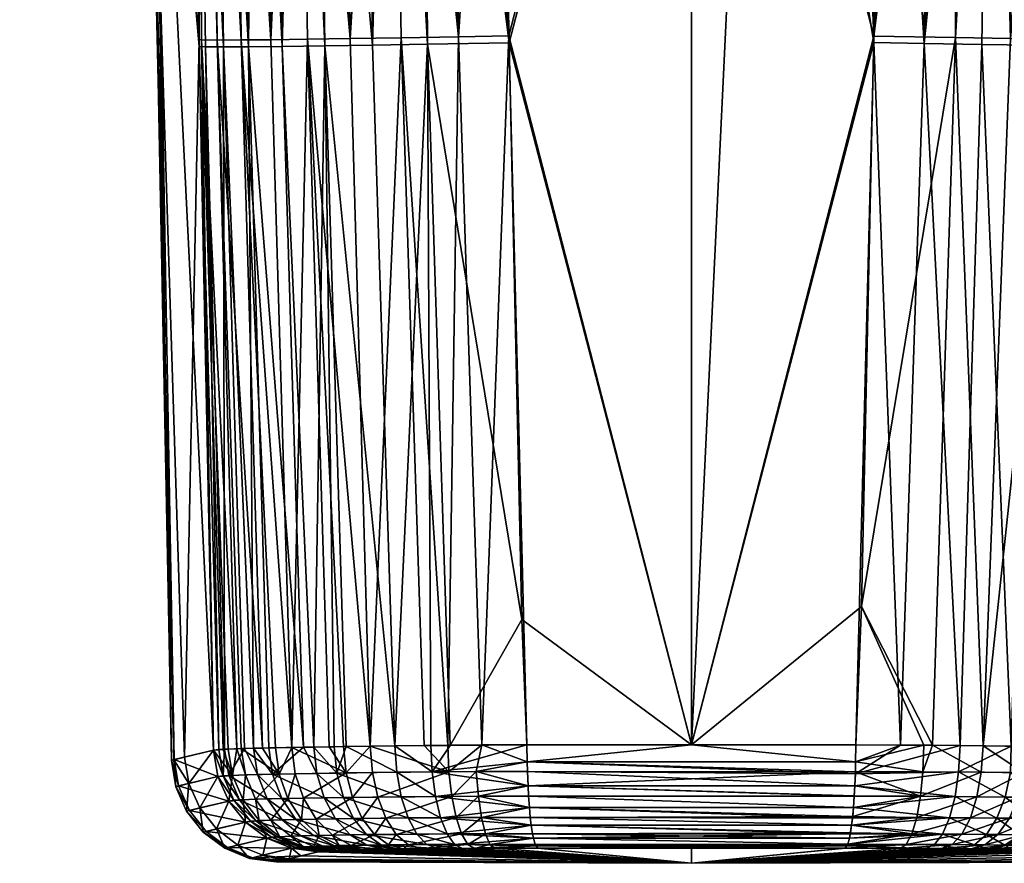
# Model space of a CAD drawing. Extents: x -0.185 to 0.185, y -0.147 to 0.03.
# Tile 217 of 256: x 0.033 to 0.047, y -0.147 to -0.135. Entities that reach past the tile are written whole.
import ezdxf

# ---------------------------------------------------------------- set-up
doc = ezdxf.new("R2010")
doc.units = 0
doc.layers.add('mesh', color=7, linetype='CONTINUOUS')

msp = doc.modelspace()

# ---------------------------------------------------------------- meshes
at = {"layer": 'mesh'}
mesh = msp.add_polyface(dxfattribs=at)
corners = [(0.036113, -0.127658, 0.020586), (0.036272, -0.127568, 0.020815), (0.036195, -0.135713, 0.020536), (0.03796, -0.135691, 0.022063), (0.037168, -0.126944, 0.021688), (0.037856, -0.126462, 0.022052), (0.03728, -0.135701, 0.021669), (0.036897, -0.127138, 0.021478), (0.036673, -0.135708, 0.021147), (0.036585, -0.127352, 0.021148), (0.039904, -0.135657, 0.022518), (0.039113, -0.125672, 0.022487), (0.039687, -0.125673, 0.022574), (0.036812, -0.126893, 0.021433), (0.037089, -0.126735, 0.021651), (0.036995, -0.126529, 0.021636), (0.036704, -0.126654, 0.021418), (0.036048, -0.126883, 0.020763), (0.036576, -0.126424, 0.021434), (0.036187, -0.127218, 0.020766), (0.037644, -0.135597, -0.021402), (0.037168, -0.126944, -0.021189), (0.036897, -0.127138, -0.020978), (0.036512, -0.135612, -0.02047), (0.036113, -0.127658, -0.020086), (0.036004, -0.127694, -0.019883), (0.036272, -0.127568, -0.020315), (0.036423, -0.127464, -0.020475), (0.037547, -0.126679, -0.021389), (0.039697, -0.127579, -0.022074), (0.039059, -0.125714, -0.02197), (0.039185, -0.135573, -0.021953), (0.03586, -0.126577, -0.020306), (0.036048, -0.126883, -0.020263), (0.036704, -0.126654, -0.020918), (0.036812, -0.126893, -0.020933), (0.036187, -0.127218, -0.020266), (0.037089, -0.126735, -0.021151), (0.036995, -0.126529, -0.021136), (0.036576, -0.126424, -0.020934), (0.038218, -0.126209, 0.022243), (0.038678, -0.125913, 0.02239), (0.038743, -0.135678, 0.02235), (0.038678, -0.125913, -0.02189), (0.038218, -0.126209, -0.021743), (0.038366, -0.135586, -0.021733), (0.039261, -0.12551, -0.022015)]
mesh.append_faces([[corners[k] for k in face] for face in [(0, 1, 2, 2), (3, 4, 5, 5), (6, 7, 4, 4), (8, 9, 7, 7), (1, 9, 8, 8), (10, 11, 12, 12), (4, 7, 13, 13), (5, 4, 14, 14), (13, 14, 4, 4), (13, 15, 14, 14), (16, 15, 13, 13), (16, 17, 18, 18), (16, 19, 17, 17), (13, 19, 16, 16), (13, 9, 19, 19), (7, 9, 13, 13), (9, 1, 19, 19), (20, 21, 22, 22), (23, 24, 25, 25), (23, 26, 24, 24), (27, 23, 22, 22), (27, 26, 23, 23), (28, 21, 20, 20), (29, 30, 31, 31), (32, 33, 34, 34), (35, 33, 36, 36), (35, 34, 33, 33), (37, 34, 35, 35), (38, 34, 37, 37), (39, 34, 38, 38), (39, 32, 34, 34), (37, 21, 28, 28), (37, 22, 21, 21), (35, 22, 37, 37), (35, 27, 22, 22), (36, 27, 35, 35), (36, 26, 27, 27), (24, 26, 36, 36), (3, 5, 40, 40), (10, 41, 11, 11), (42, 41, 10, 10), (40, 41, 42, 42), (40, 5, 14, 14), (31, 30, 43, 43), (44, 31, 43, 43), (44, 45, 31, 31), (44, 20, 45, 45), (28, 20, 44, 44), (46, 30, 29, 29)]])
mesh = msp.add_polyface(dxfattribs=at)
corners = [(0.048184, -0.126893, 0.021433), (0.048573, -0.127464, 0.020975), (0.048099, -0.127138, 0.021478), (0.04735, -0.135691, 0.021901), (0.046628, -0.13568, 0.022232), (0.046778, -0.126209, 0.022243), (0.045298, -0.127579, 0.022574), (0.045809, -0.135666, 0.022452), (0.045092, -0.135653, 0.022518), (0.047828, -0.126944, 0.021688), (0.047449, -0.126679, 0.021888), (0.048482, -0.135706, 0.020969), (0.047653, -0.145672, 0.021423), (0.04796, -0.1357, 0.021484), (0.04632, -0.145654, 0.022149), (0.045473, -0.145648, 0.022321), (0.039904, -0.135657, 0.022518), (0.042498, -0.145643, 0.022449), (0.040083, -0.143863, 0.022472), (0.0425, -0.12567, 0.02269), (0.039687, -0.125673, 0.022574), (0.04345, -0.12567, 0.02273), (0.046255, -0.13558, -0.021851), (0.045095, -0.13556, -0.022018), (0.04492, -0.143677, -0.021974), (0.047718, -0.135603, -0.02117), (0.047828, -0.126944, -0.021189), (0.047038, -0.135593, -0.021564), (0.048099, -0.127138, -0.020978), (0.048324, -0.13561, -0.020648), (0.04841, -0.127352, -0.020648), (0.04714, -0.126462, -0.021552), (0.04593, -0.14565, -0.021757), (0.048021, -0.145678, -0.020558), (0.048184, -0.126893, -0.020933), (0.039697, -0.127579, -0.022074), (0.039901, -0.135559, -0.022019), (0.042498, -0.125487, -0.02225), (0.042498, -0.145643, -0.021949), (0.044663, -0.125487, -0.022114), (0.045313, -0.125487, -0.022073), (0.045865, -0.125664, 0.02249), (0.046317, -0.125913, 0.02239), (0.047048, -0.145663, 0.021824), (0.046778, -0.126209, -0.021743), (0.045436, -0.125491, -0.022057), (0.045556, -0.125498, -0.022041), (0.045735, -0.12551, -0.022015), (0.046317, -0.125913, -0.02189), (0.046647, -0.145658, -0.021522)]
mesh.append_faces([[corners[k] for k in face] for face in [(0, 1, 2, 2), (3, 4, 5, 5), (6, 7, 8, 8), (7, 5, 4, 4), (3, 9, 2, 2), (3, 10, 9, 9), (5, 10, 3, 3), (11, 12, 13, 13), (13, 2, 11, 11), (13, 3, 2, 2), (14, 7, 4, 4), (15, 8, 7, 7), (16, 17, 18, 18), (19, 16, 20, 20), (19, 17, 16, 16), (21, 17, 19, 19), (21, 8, 17, 17), (6, 8, 21, 21), (22, 23, 24, 24), (25, 26, 27, 27), (25, 28, 26, 26), (29, 28, 25, 25), (29, 30, 28, 28), (26, 31, 27, 27), (24, 32, 22, 22), (33, 29, 25, 25), (34, 28, 30, 30), (34, 26, 28, 28), (35, 36, 37, 37), (23, 38, 24, 24), (38, 37, 36, 36), (23, 37, 38, 38), (23, 39, 37, 37), (40, 39, 23, 23), (6, 41, 7, 7), (7, 42, 5, 5), (41, 42, 7, 7), (43, 3, 13, 13), (43, 4, 3, 3), (27, 44, 22, 22), (27, 31, 44, 44), (45, 23, 46, 46), (45, 40, 23, 23), (23, 47, 46, 46), (23, 48, 47, 47), (22, 48, 23, 23), (44, 48, 22, 22), (27, 49, 25, 25), (22, 49, 27, 27)]])
mesh = msp.add_polyface(dxfattribs=at)
corners = [(0.035132, -0.145855, 0.000251), (0.034722, -0.127968, -0.002426), (0.034747, -0.127962, 0.00025), (0.03459, -0.126255, 0.019175), (0.034441, -0.126276, 0.018002), (0.034013, -0.126095, 0.018029), (0.03495, -0.126539, 0.019102), (0.034808, -0.12656, 0.017981), (0.034936, -0.126236, 0.020256), (0.034171, -0.126074, 0.019263), (0.033498, -0.12622, 0.007804), (0.033082, -0.126145, 0.008696), (0.033363, -0.126077, 0.014269), (0.034578, -0.127054, 0.007777), (0.03527, -0.127359, 0.017962), (0.034757, -0.127484, 0.007775), (0.034295, -0.126685, 0.007783), (0.035091, -0.126929, 0.017967), (0.033927, -0.126401, 0.007792), (0.033038, -0.126156, 0.007817), (0.033017, -0.126161, 0.005604), (0.03299, -0.126167, 0.002867), (0.0334, -0.126244, -0.002435), (0.032965, -0.126174, 0.00024), (0.034659, -0.127508, -0.002425), (0.033828, -0.126425, -0.002431), (0.034197, -0.126709, -0.002428), (0.03448, -0.127078, -0.002426), (0.03482, -0.127944, 0.007777), (0.032942, -0.126179, -0.002121), (0.032939, -0.12618, -0.00244), (0.033058, -0.126151, -0.00538), (0.033233, -0.126108, -0.009681), (0.034013, -0.126095, -0.01753), (0.034441, -0.126276, -0.017502), (0.034808, -0.12656, -0.017481), (0.035091, -0.126929, -0.017468), (0.034702, -0.126247, -0.019113), (0.034936, -0.126236, -0.019756), (0.034544, -0.126054, -0.019924), (0.035054, -0.126531, -0.019012), (0.034292, -0.126066, -0.019232)]
mesh.append_faces([[corners[k] for k in face] for face in [(0, 1, 2, 2), (3, 4, 5, 5), (6, 4, 3, 3), (6, 7, 4, 4), (8, 3, 9, 9), (10, 11, 12, 12), (13, 14, 15, 15), (16, 17, 13, 13), (16, 7, 17, 17), (18, 7, 16, 16), (18, 4, 7, 7), (10, 4, 18, 18), (10, 5, 4, 4), (12, 5, 10, 10), (10, 19, 11, 11), (10, 20, 19, 19), (21, 20, 10, 10), (22, 23, 21, 21), (24, 2, 1, 1), (10, 22, 21, 21), (10, 25, 22, 22), (18, 25, 10, 10), (18, 26, 25, 25), (16, 26, 18, 18), (16, 27, 26, 26), (13, 27, 16, 16), (13, 24, 27, 27), (15, 24, 13, 13), (15, 2, 24, 24), (28, 2, 15, 15), (22, 29, 23, 23), (22, 30, 29, 29), (31, 30, 22, 22), (22, 32, 31, 31), (22, 33, 32, 32), (25, 33, 22, 22), (25, 34, 33, 33), (26, 34, 25, 25), (26, 35, 34, 34), (27, 35, 26, 26), (27, 36, 35, 35), (24, 36, 27, 27), (37, 38, 39, 39), (40, 38, 37, 37), (34, 41, 33, 33), (34, 37, 41, 41), (35, 37, 34, 34), (35, 40, 37, 37)]])
mesh = msp.add_polyface(dxfattribs=at)
corners = [(0.038743, -0.135678, 0.02235), (0.039904, -0.135657, 0.022518), (0.040083, -0.143863, 0.022472), (0.039067, -0.145651, 0.02224), (0.040158, -0.145643, 0.022449), (0.038791, -0.145653, 0.022188), (0.038279, -0.145659, 0.021991), (0.037124, -0.145675, 0.021235), (0.03728, -0.135701, 0.021669), (0.037412, -0.145671, 0.021477), (0.036673, -0.135708, 0.021147), (0.036976, -0.145678, 0.02106), (0.036195, -0.135713, 0.020536), (0.036484, -0.145688, 0.020476), (0.036265, -0.145693, 0.020101), (0.036272, -0.127568, 0.020815), (0.037168, -0.126944, 0.021688), (0.03796, -0.135691, 0.022063), (0.036897, -0.127138, 0.021478), (0.037584, -0.145668, 0.021579), (0.037928, -0.145663, -0.021315), (0.039048, -0.146027, -0.021704), (0.038693, -0.145654, -0.021622), (0.037586, -0.146043, -0.02103), (0.037344, -0.145672, -0.020893), (0.036812, -0.145681, -0.020413), (0.037549, -0.145669, -0.021077), (0.037167, -0.14605, 0.021193), (0.037451, -0.146045, 0.021432), (0.038304, -0.146034, 0.021939), (0.03881, -0.146029, 0.022133), (0.036512, -0.135612, -0.02047), (0.037034, -0.135606, -0.020985), (0.036091, -0.135616, -0.019869), (0.036004, -0.127694, -0.019883), (0.036577, -0.145686, -0.020113), (0.036393, -0.14569, -0.019779), (0.035747, -0.135617, -0.019129), (0.036091, -0.145697, -0.019228), (0.038366, -0.135586, -0.021733), (0.039033, -0.14565, -0.021758), (0.037644, -0.135597, -0.021402), (0.036897, -0.127138, -0.020978), (0.039185, -0.135573, -0.021953), (0.039697, -0.127579, -0.022074), (0.039901, -0.135559, -0.022019), (0.038218, -0.126209, 0.022243), (0.039515, -0.145646, -0.02186), (0.040158, -0.145643, -0.021949)]
mesh.append_faces([[corners[k] for k in face] for face in [(0, 1, 2, 2), (3, 2, 4, 4), (3, 0, 2, 2), (5, 0, 3, 3), (5, 6, 0, 0), (7, 8, 9, 9), (7, 10, 8, 8), (11, 10, 7, 7), (12, 13, 14, 14), (11, 13, 12, 12), (12, 10, 11, 11), (12, 15, 10, 10), (8, 16, 17, 17), (10, 18, 8, 8), (8, 19, 9, 9), (8, 6, 19, 19), (17, 6, 8, 8), (17, 0, 6, 6), (20, 21, 22, 22), (23, 24, 25, 25), (23, 26, 24, 24), (7, 27, 11, 11), (9, 28, 7, 7), (19, 28, 9, 9), (6, 29, 19, 19), (5, 30, 6, 6), (30, 3, 4, 4), (31, 25, 32, 32), (31, 33, 25, 25), (34, 33, 31, 31), (33, 35, 25, 25), (33, 36, 35, 35), (37, 38, 36, 36), (32, 26, 20, 20), (32, 24, 26, 26), (25, 24, 32, 32), (39, 22, 40, 40), (39, 20, 22, 22), (41, 20, 39, 39), (41, 32, 20, 20), (42, 32, 41, 41), (42, 31, 32, 32), (43, 39, 40, 40), (44, 43, 45, 45), (46, 0, 17, 17), (40, 21, 47, 47), (43, 40, 47, 47), (45, 47, 48, 48), (45, 43, 47, 47)]])
mesh = msp.add_polyface(dxfattribs=at)
corners = [(0.035839, -0.135715, 0.019857), (0.036265, -0.145693, 0.020101), (0.03614, -0.145696, 0.019765), (0.036195, -0.135713, 0.020536), (0.035772, -0.14571, 0.018569), (0.035493, -0.135708, 0.017905), (0.035584, -0.135715, 0.019078), (0.035697, -0.145719, 0.017829), (0.035348, -0.146194, -0.009824), (0.035286, -0.145818, -0.009823), (0.035132, -0.145855, 0.000251), (0.035697, -0.145719, -0.017329), (0.035759, -0.146095, 0.01783), (0.035138, -0.145853, 0.005416), (0.036027, -0.145699, -0.019042), (0.03615, -0.146072, -0.019209), (0.036091, -0.145697, -0.019228), (0.035907, -0.145703, -0.018697), (0.035969, -0.146078, -0.018686), (0.035834, -0.145709, -0.018218), (0.035834, -0.146085, 0.018566), (0.03482, -0.127944, 0.007777), (0.035333, -0.127819, 0.017966), (0.035491, -0.135611, -0.017406), (0.035333, -0.127819, -0.017466), (0.034722, -0.127968, -0.002426), (0.035097, -0.145863, 0.002607), (0.034747, -0.127962, 0.00025), (0.035527, -0.135616, -0.018318), (0.035658, -0.127782, -0.019148), (0.036091, -0.135616, -0.019869), (0.035758, -0.127776, -0.019424), (0.035747, -0.135617, -0.019129), (0.03556, -0.127788, -0.018882), (0.035473, -0.1278, -0.018337), (0.036004, -0.127694, -0.019883), (0.036393, -0.14569, -0.019779), (0.035855, -0.145705, 0.018999), (0.035465, -0.127797, 0.019012), (0.035744, -0.127777, 0.019878), (0.036113, -0.127658, 0.020586), (0.035917, -0.14608, 0.01899)]
mesh.append_faces([[corners[k] for k in face] for face in [(0, 1, 2, 2), (3, 1, 0, 0), (4, 5, 6, 6), (7, 5, 4, 4), (8, 9, 10, 10), (8, 11, 9, 9), (12, 13, 7, 7), (14, 15, 16, 16), (17, 18, 14, 14), (18, 19, 11, 11), (17, 19, 18, 18), (20, 7, 4, 4), (20, 12, 7, 7), (21, 7, 13, 13), (21, 5, 7, 7), (22, 5, 21, 21), (23, 24, 25, 25), (26, 21, 13, 13), (26, 27, 21, 21), (10, 27, 26, 26), (9, 25, 10, 10), (9, 23, 25, 25), (11, 23, 9, 9), (28, 19, 17, 17), (29, 30, 31, 31), (29, 32, 30, 30), (33, 32, 29, 29), (33, 34, 28, 28), (23, 34, 24, 24), (23, 28, 34, 34), (11, 28, 23, 23), (11, 19, 28, 28), (28, 32, 33, 33), (28, 14, 32, 32), (17, 14, 28, 28), (35, 31, 30, 30), (32, 36, 30, 30), (14, 16, 32, 32), (0, 2, 37, 37), (37, 6, 0, 0), (4, 6, 37, 37), (38, 5, 22, 22), (38, 6, 5, 5), (38, 0, 6, 6), (39, 0, 38, 38), (39, 3, 0, 0), (40, 3, 39, 39), (37, 20, 4, 4), (2, 41, 37, 37)]])
mesh = msp.add_polyface(dxfattribs=at)
corners = [(0.042498, -0.145643, 0.022449), (0.040158, -0.145643, 0.022449), (0.040083, -0.143863, 0.022472), (0.039466, -0.146375, -0.021645), (0.04018, -0.146373, -0.021746), (0.040173, -0.146228, -0.021807), (0.040193, -0.146533, -0.021623), (0.045757, -0.146376, -0.021597), (0.044816, -0.146369, -0.021748), (0.044803, -0.146534, -0.021624), (0.044834, -0.145886, -0.021913), (0.045805, -0.145649, -0.021797), (0.044838, -0.145643, -0.021949), (0.045792, -0.146026, -0.021743), (0.044823, -0.146228, -0.021808), (0.04593, -0.14565, -0.021757), (0.044823, -0.146227, 0.022308), (0.0463, -0.14603, 0.022095), (0.046249, -0.14638, 0.021954), (0.042498, -0.145643, -0.021949), (0.040158, -0.145643, -0.021949), (0.040162, -0.145887, -0.021914), (0.04492, -0.143677, -0.021974), (0.040162, -0.145887, 0.022414), (0.04018, -0.146373, 0.022246), (0.044803, -0.146533, 0.022124), (0.040193, -0.146533, 0.022123), (0.040164, -0.146021, 0.022394), (0.040173, -0.146228, 0.022307), (0.044834, -0.145886, 0.022415), (0.039901, -0.135559, -0.022019), (0.044838, -0.145643, 0.022449), (0.045092, -0.135653, 0.022518), (0.045473, -0.145648, 0.022321), (0.039515, -0.145646, -0.02186), (0.044832, -0.146026, -0.021893), (0.044816, -0.146372, 0.022243), (0.044831, -0.146058, 0.022383), (0.04632, -0.145654, 0.022149), (0.040164, -0.146021, -0.021894)]
mesh.append_faces([[corners[k] for k in face] for face in [(0, 1, 2, 2), (3, 4, 5, 5), (3, 6, 4, 4), (7, 8, 9, 9), (10, 11, 12, 12), (10, 13, 11, 11), (7, 14, 8, 8), (13, 15, 11, 11), (16, 17, 18, 18), (10, 12, 19, 19), (19, 20, 21, 21), (21, 10, 19, 19), (5, 8, 14, 14), (4, 8, 5, 5), (4, 9, 8, 8), (6, 9, 4, 4), (22, 11, 15, 15), (12, 11, 22, 22), (23, 1, 0, 0), (24, 25, 26, 26), (27, 16, 28, 28), (0, 29, 23, 23), (19, 12, 22, 22), (19, 30, 20, 20), (31, 32, 33, 33), (32, 31, 0, 0), (34, 21, 20, 20), (7, 35, 14, 14), (13, 35, 7, 7), (10, 35, 13, 13), (18, 25, 36, 36), (16, 18, 36, 36), (37, 17, 16, 16), (37, 38, 17, 17), (33, 38, 37, 37), (33, 29, 31, 31), (37, 29, 33, 33), (21, 35, 10, 10), (39, 35, 21, 21), (5, 35, 39, 39), (5, 14, 35, 35), (24, 36, 25, 25), (28, 36, 24, 24), (28, 16, 36, 36), (27, 37, 16, 16), (23, 37, 27, 27), (23, 29, 37, 37), (0, 31, 29, 29)]])
mesh = msp.add_polyface(dxfattribs=at)
corners = [(0.045473, -0.145648, 0.022321), (0.045809, -0.135666, 0.022452), (0.04632, -0.145654, 0.022149), (0.048674, -0.146067, -0.019577), (0.048244, -0.146057, -0.020245), (0.048121, -0.146404, -0.020153), (0.048021, -0.145678, -0.020558), (0.047703, -0.145673, -0.020882), (0.048295, -0.145683, -0.020279), (0.048506, -0.145688, -0.01995), (0.047663, -0.146047, -0.020838), (0.047148, -0.146389, -0.021023), (0.047564, -0.146394, -0.020723), (0.04723, -0.146041, -0.02115), (0.047264, -0.145666, -0.021198), (0.046561, -0.146383, -0.021332), (0.046622, -0.146034, -0.02147), (0.046467, -0.146683, -0.021118), (0.045792, -0.146026, -0.021743), (0.04593, -0.14565, -0.021757), (0.045757, -0.146376, -0.021597), (0.045704, -0.146678, -0.02137), (0.046961, -0.146387, 0.021634), (0.0463, -0.14603, 0.022095), (0.047037, -0.146038, 0.021765), (0.046249, -0.14638, 0.021954), (0.046846, -0.146686, 0.021431), (0.047515, -0.146394, 0.021262), (0.047613, -0.146046, 0.021379), (0.047367, -0.146692, 0.02108), (0.048135, -0.146055, 0.020877), (0.047653, -0.145672, 0.021423), (0.048017, -0.146402, 0.02078), (0.047837, -0.146699, 0.020629), (0.048412, -0.14641, 0.020231), (0.048546, -0.146064, 0.020305), (0.048208, -0.146707, 0.020113), (0.047718, -0.135603, -0.02117), (0.048324, -0.13561, -0.020648), (0.04796, -0.1357, 0.021484), (0.047048, -0.145663, 0.021824), (0.048482, -0.135706, 0.020969), (0.048197, -0.145681, 0.020894), (0.046628, -0.13568, 0.022232), (0.046647, -0.145658, -0.021522), (0.046255, -0.13558, -0.021851)]
mesh.append_faces([[corners[k] for k in face] for face in [(0, 1, 2, 2), (3, 4, 5, 5), (4, 6, 7, 7), (4, 8, 6, 6), (9, 8, 4, 4), (10, 11, 12, 12), (10, 13, 11, 11), (4, 12, 5, 5), (4, 10, 12, 12), (7, 10, 4, 4), (7, 13, 10, 10), (14, 13, 7, 7), (15, 13, 16, 16), (15, 11, 13, 13), (17, 11, 15, 15), (18, 16, 19, 19), (20, 16, 18, 18), (20, 15, 16, 16), (21, 15, 20, 20), (22, 23, 24, 24), (22, 25, 23, 23), (26, 25, 22, 22), (27, 24, 28, 28), (27, 22, 24, 24), (29, 22, 27, 27), (30, 28, 31, 31), (32, 28, 30, 30), (32, 27, 28, 28), (33, 27, 32, 32), (34, 30, 35, 35), (34, 32, 30, 30), (36, 32, 34, 34), (37, 14, 7, 7), (6, 37, 7, 7), (8, 38, 6, 6), (39, 31, 40, 40), (41, 42, 31, 31), (2, 43, 40, 40), (16, 44, 19, 19), (14, 44, 13, 13), (16, 13, 44, 44), (23, 2, 40, 40), (24, 23, 40, 40), (28, 40, 31, 31), (28, 24, 40, 40), (30, 31, 42, 42), (35, 30, 42, 42), (37, 44, 14, 14), (45, 19, 44, 44)]])
mesh = msp.add_polyface(dxfattribs=at)
corners = [(0.035348, -0.146194, -0.009824), (0.035759, -0.146095, -0.017331), (0.035697, -0.145719, -0.017329), (0.035503, -0.146542, -0.009821), (0.035914, -0.146443, -0.017326), (0.03574, -0.14684, -0.009815), (0.036151, -0.146742, -0.017314), (0.036045, -0.147069, -0.009805), (0.035159, -0.146239, 0.002607), (0.035132, -0.145855, 0.000251), (0.035097, -0.145863, 0.002607), (0.035313, -0.146588, 0.002606), (0.035551, -0.146886, 0.002605), (0.035856, -0.147114, 0.002602), (0.036209, -0.147259, 0.002599), (0.0352, -0.146229, 0.005416), (0.035138, -0.145853, 0.005416), (0.035355, -0.146578, 0.005415), (0.035593, -0.146876, 0.005412), (0.035898, -0.147104, 0.005406), (0.036251, -0.147249, 0.0054), (0.035759, -0.146095, 0.01783), (0.035914, -0.146443, 0.017826), (0.036151, -0.146742, 0.017814), (0.036456, -0.14697, 0.017797), (0.036027, -0.145699, -0.019042), (0.035969, -0.146078, -0.018686), (0.03615, -0.146072, -0.019209), (0.036118, -0.146425, -0.018649), (0.035987, -0.146433, 0.018548), (0.03614, -0.145696, 0.019765), (0.036322, -0.146067, 0.020077), (0.035917, -0.14608, 0.01899), (0.035834, -0.146085, 0.018566), (0.036069, -0.146428, 0.01896), (0.036461, -0.146413, 0.020011), (0.0363, -0.146725, 0.018909), (0.036223, -0.146731, 0.018518), (0.035855, -0.145705, 0.018999)]
mesh.append_faces([[corners[k] for k in face] for face in [(0, 1, 2, 2), (3, 1, 0, 0), (3, 4, 1, 1), (5, 4, 3, 3), (5, 6, 4, 4), (7, 6, 5, 5), (8, 9, 10, 10), (8, 0, 9, 9), (11, 0, 8, 8), (11, 3, 0, 0), (12, 3, 11, 11), (12, 5, 3, 3), (13, 5, 12, 12), (13, 7, 5, 5), (14, 7, 13, 13), (15, 10, 16, 16), (15, 8, 10, 10), (17, 8, 15, 15), (17, 11, 8, 8), (18, 11, 17, 17), (18, 12, 11, 11), (19, 12, 18, 18), (19, 13, 12, 12), (20, 13, 19, 19), (20, 14, 13, 13), (21, 15, 16, 16), (22, 15, 21, 21), (22, 17, 15, 15), (23, 17, 22, 22), (23, 18, 17, 17), (24, 18, 23, 23), (24, 19, 18, 18), (25, 26, 27, 27), (4, 6, 28, 28), (26, 28, 27, 27), (26, 4, 28, 28), (1, 4, 26, 26), (26, 2, 1, 1), (29, 22, 21, 21), (30, 31, 32, 32), (33, 29, 21, 21), (33, 34, 29, 29), (32, 34, 33, 33), (32, 35, 34, 34), (36, 29, 34, 34), (37, 22, 29, 29), (23, 22, 37, 37), (38, 32, 33, 33)]])
mesh = msp.add_polyface(dxfattribs=at)
corners = [(0.039437, -0.146024, -0.021792), (0.040164, -0.146021, -0.021894), (0.040162, -0.145887, -0.021914), (0.040173, -0.146228, -0.021807), (0.039033, -0.14565, -0.021758), (0.038693, -0.145654, -0.021622), (0.039048, -0.146027, -0.021704), (0.037928, -0.145663, -0.021315), (0.037959, -0.146038, -0.021265), (0.037586, -0.146043, -0.02103), (0.037549, -0.145669, -0.021077), (0.036812, -0.145681, -0.020413), (0.036861, -0.146055, -0.020377), (0.03663, -0.14606, -0.020082), (0.036577, -0.145686, -0.020113), (0.036393, -0.14569, -0.019779), (0.036091, -0.145697, -0.019228), (0.03615, -0.146072, -0.019209), (0.039466, -0.146375, -0.021645), (0.039087, -0.146377, -0.021559), (0.038034, -0.146387, -0.021134), (0.037675, -0.146391, -0.020908), (0.036979, -0.146402, -0.02028), (0.036757, -0.146406, -0.019997), (0.036295, -0.146418, -0.019155), (0.036265, -0.145693, 0.020101), (0.036322, -0.146067, 0.020077), (0.03614, -0.145696, 0.019765), (0.036538, -0.146062, 0.020447), (0.036484, -0.145688, 0.020476), (0.036976, -0.145678, 0.02106), (0.037167, -0.14605, 0.021193), (0.037124, -0.145675, 0.021235), (0.037451, -0.146045, 0.021432), (0.036461, -0.146413, 0.020011), (0.035917, -0.14608, 0.01899), (0.036669, -0.146408, 0.020367), (0.037273, -0.146397, 0.021084), (0.037546, -0.146393, 0.021313), (0.038368, -0.146383, 0.021802), (0.038304, -0.146034, 0.021939), (0.038856, -0.146379, 0.021991), (0.03881, -0.146029, 0.022133), (0.037584, -0.145668, 0.021579), (0.038279, -0.145659, 0.021991), (0.040173, -0.146228, 0.022307), (0.040164, -0.146021, 0.022394), (0.040162, -0.145887, 0.022414), (0.040158, -0.145643, 0.022449), (0.038791, -0.145653, 0.022188), (0.039067, -0.145651, 0.02224), (0.039515, -0.145646, -0.02186)]
mesh.append_faces([[corners[k] for k in face] for face in [(0, 1, 2, 2), (0, 3, 1, 1), (4, 5, 6, 6), (7, 8, 6, 6), (9, 8, 7, 7), (7, 10, 9, 9), (11, 12, 9, 9), (11, 13, 12, 12), (14, 13, 11, 11), (14, 15, 13, 13), (16, 13, 15, 15), (16, 17, 13, 13), (0, 18, 3, 3), (0, 19, 18, 18), (6, 19, 0, 0), (6, 20, 19, 19), (8, 20, 6, 6), (8, 21, 20, 20), (9, 21, 8, 8), (9, 22, 21, 21), (12, 22, 9, 9), (12, 23, 22, 22), (13, 23, 12, 12), (17, 24, 13, 13), (25, 26, 27, 27), (25, 28, 26, 26), (29, 28, 25, 25), (30, 28, 29, 29), (30, 31, 28, 28), (32, 33, 31, 31), (26, 34, 35, 35), (28, 36, 26, 26), (31, 37, 28, 28), (31, 38, 37, 37), (33, 38, 31, 31), (33, 39, 38, 38), (40, 39, 33, 33), (40, 41, 39, 39), (42, 41, 40, 40), (43, 40, 33, 33), (44, 42, 40, 40), (42, 45, 41, 41), (42, 46, 45, 45), (47, 46, 42, 42), (42, 48, 47, 47), (49, 50, 42, 42), (51, 0, 2, 2), (51, 6, 0, 0)]])
mesh = msp.add_polyface(dxfattribs=at)
corners = [(0.036045, -0.147069, -0.009805), (0.036456, -0.14697, -0.017297), (0.036151, -0.146742, -0.017314), (0.036398, -0.147213, -0.009792), (0.036808, -0.147114, -0.017275), (0.036209, -0.147259, 0.002599), (0.036656, -0.147293, -0.001958), (0.036695, -0.147283, -0.004526), (0.036622, -0.147301, 0.000278), (0.036596, -0.147307, 0.002015), (0.036736, -0.147273, -0.007203), (0.036587, -0.147309, 0.002596), (0.036604, -0.147305, 0.003736), (0.036251, -0.147249, 0.0054), (0.036628, -0.147299, 0.005392), (0.036684, -0.147286, 0.00662), (0.036808, -0.147114, 0.017774), (0.035898, -0.147104, 0.005406), (0.036456, -0.14697, 0.017797), (0.036939, -0.147225, 0.01229), (0.036641, -0.146951, -0.01851), (0.036515, -0.146715, -0.019069), (0.036796, -0.146944, -0.018957), (0.036347, -0.146722, -0.01859), (0.036757, -0.146406, -0.019997), (0.036951, -0.146704, -0.019864), (0.036295, -0.146418, -0.019155), (0.036118, -0.146425, -0.018649), (0.03663, -0.14606, -0.020082), (0.03615, -0.146072, -0.019209), (0.036524, -0.146959, 0.018476), (0.036151, -0.146742, 0.017814), (0.036223, -0.146731, 0.018518), (0.036596, -0.146953, 0.018842), (0.0363, -0.146725, 0.018909), (0.036942, -0.146939, 0.019769), (0.036672, -0.14671, 0.019906), (0.036322, -0.146067, 0.020077), (0.036669, -0.146408, 0.020367), (0.036461, -0.146413, 0.020011), (0.036538, -0.146062, 0.020447), (0.037273, -0.146397, 0.021084), (0.036939, -0.147098, 0.018763), (0.036873, -0.147104, 0.018425), (0.036868, -0.146705, 0.020242), (0.036069, -0.146428, 0.01896), (0.035987, -0.146433, 0.018548), (0.036775, -0.147264, -0.009777)]
mesh.append_faces([[corners[k] for k in face] for face in [(0, 1, 2, 2), (3, 1, 0, 0), (3, 4, 1, 1), (5, 6, 7, 7), (5, 8, 6, 6), (9, 8, 5, 5), (5, 3, 0, 0), (7, 3, 5, 5), (7, 10, 3, 3), (5, 11, 9, 9), (5, 12, 11, 11), (13, 12, 5, 5), (13, 14, 12, 12), (15, 14, 13, 13), (16, 17, 18, 18), (16, 13, 17, 17), (19, 13, 16, 16), (19, 15, 13, 13), (1, 4, 20, 20), (21, 20, 22, 22), (23, 20, 21, 21), (23, 1, 20, 20), (2, 1, 23, 23), (24, 21, 25, 25), (26, 21, 24, 24), (26, 23, 21, 21), (27, 23, 26, 26), (27, 2, 23, 23), (28, 26, 24, 24), (29, 27, 26, 26), (30, 18, 31, 31), (32, 30, 31, 31), (32, 33, 30, 30), (34, 33, 32, 32), (34, 35, 33, 33), (36, 35, 34, 34), (37, 38, 39, 39), (40, 41, 38, 38), (42, 30, 33, 33), (43, 18, 30, 30), (16, 18, 43, 43), (44, 39, 38, 38), (36, 39, 44, 44), (36, 45, 39, 39), (34, 45, 36, 36), (32, 46, 34, 34), (3, 47, 4, 4), (10, 47, 3, 3)]])
mesh = msp.add_polyface(dxfattribs=at)
corners = [(0.039631, -0.14706, -0.020775), (0.039701, -0.147116, -0.020404), (0.040287, -0.14708, -0.02073), (0.039412, -0.147117, -0.020339), (0.039316, -0.147061, -0.020703), (0.038653, -0.14712, -0.020035), (0.03847, -0.147065, -0.020363), (0.039566, -0.14691, -0.02112), (0.040251, -0.146972, -0.021069), (0.039225, -0.146912, -0.021042), (0.038298, -0.146917, -0.020668), (0.039509, -0.146677, -0.021416), (0.040219, -0.146786, -0.021372), (0.039148, -0.146679, -0.021334), (0.039466, -0.146375, -0.021645), (0.040193, -0.146533, -0.021623), (0.039087, -0.146377, -0.021559), (0.03815, -0.146686, -0.020931), (0.042498, -0.147329, 0.00025), (0.037455, -0.147143, 0.019081), (0.037587, -0.147137, 0.019437), (0.036684, -0.147286, 0.00662), (0.036939, -0.147225, 0.01229), (0.036622, -0.147301, 0.000278), (0.036596, -0.147307, 0.002015), (0.036736, -0.147273, -0.007203), (0.036695, -0.147283, -0.004526), (0.03794, -0.147129, -0.019462), (0.038403, -0.147122, -0.019879), (0.038889, -0.147119, 0.020654), (0.039242, -0.147117, 0.020789), (0.038133, -0.147126, 0.020161), (0.037732, -0.147133, 0.019685), (0.038315, -0.147123, 0.020314), (0.038735, -0.147063, 0.020997), (0.039127, -0.147061, 0.021148), (0.040287, -0.14708, 0.02123), (0.040312, -0.147116, 0.020988), (0.040273, -0.14706, 0.021364), (0.040251, -0.146972, 0.021569), (0.039021, -0.146912, 0.021482), (0.03859, -0.146915, 0.021316), (0.040236, -0.14691, 0.021713), (0.040219, -0.146786, 0.021872), (0.038928, -0.14668, 0.021769), (0.040204, -0.146676, 0.022014), (0.040193, -0.146533, 0.022123), (0.038856, -0.146379, 0.021991), (0.038368, -0.146383, 0.021802), (0.04018, -0.146373, 0.022246), (0.040173, -0.146228, 0.022307), (0.037792, -0.147132, -0.019274), (0.037469, -0.147141, -0.018683), (0.037185, -0.147165, -0.017249), (0.036775, -0.147264, -0.009777)]
mesh.append_faces([[corners[k] for k in face] for face in [(0, 1, 2, 2), (0, 3, 1, 1), (4, 3, 0, 0), (4, 5, 3, 3), (6, 5, 4, 4), (7, 0, 8, 8), (7, 4, 0, 0), (9, 4, 7, 7), (9, 6, 4, 4), (10, 6, 9, 9), (11, 7, 12, 12), (11, 9, 7, 7), (13, 9, 11, 11), (13, 10, 9, 9), (14, 11, 15, 15), (14, 13, 11, 11), (16, 13, 14, 14), (16, 17, 13, 13), (18, 19, 20, 20), (21, 22, 18, 18), (23, 24, 18, 18), (25, 26, 18, 18), (5, 18, 3, 3), (27, 18, 28, 28), (18, 5, 28, 28), (18, 29, 30, 30), (31, 18, 32, 32), (18, 33, 29, 29), (18, 20, 32, 32), (34, 30, 29, 29), (35, 30, 34, 34), (36, 37, 30, 30), (35, 36, 30, 30), (35, 38, 36, 36), (39, 38, 35, 35), (35, 40, 39, 39), (35, 41, 40, 40), (34, 41, 35, 35), (40, 42, 39, 39), (40, 43, 42, 42), (44, 43, 40, 40), (44, 45, 43, 43), (46, 45, 44, 44), (44, 47, 46, 46), (44, 48, 47, 47), (47, 49, 46, 46), (47, 50, 49, 49), (18, 51, 52, 52), (53, 54, 18, 18)]])
mesh = msp.add_polyface(dxfattribs=at)
corners = [(0.036808, -0.147114, 0.017774), (0.037185, -0.147165, 0.017749), (0.036939, -0.147225, 0.01229), (0.036979, -0.147095, -0.018417), (0.036808, -0.147114, -0.017275), (0.037185, -0.147165, -0.017249), (0.037342, -0.147147, -0.018315), (0.037389, -0.146929, -0.019934), (0.037486, -0.147078, -0.01949), (0.037655, -0.147075, -0.019707), (0.037199, -0.146932, -0.019691), (0.037121, -0.147089, -0.018825), (0.036796, -0.146944, -0.018957), (0.036641, -0.146951, -0.01851), (0.037159, -0.146699, -0.020129), (0.037811, -0.14669, -0.020718), (0.036951, -0.146704, -0.019864), (0.036515, -0.146715, -0.019069), (0.037675, -0.146391, -0.020908), (0.036979, -0.146402, -0.02028), (0.036757, -0.146406, -0.019997), (0.037246, -0.147155, 0.018369), (0.036873, -0.147104, 0.018425), (0.037305, -0.14715, 0.018676), (0.037254, -0.147084, 0.019609), (0.037455, -0.147143, 0.019081), (0.036939, -0.147098, 0.018763), (0.037587, -0.147137, 0.019437), (0.037732, -0.147133, 0.019685), (0.037417, -0.14708, 0.01989), (0.036672, -0.14671, 0.019906), (0.037123, -0.146934, 0.020079), (0.036942, -0.146939, 0.019769), (0.036868, -0.146705, 0.020242), (0.03764, -0.146925, 0.020693), (0.037434, -0.146695, 0.020913), (0.03769, -0.146691, 0.021128), (0.037874, -0.146921, 0.02089), (0.037878, -0.147071, 0.020437), (0.036596, -0.146953, 0.018842), (0.036524, -0.146959, 0.018476), (0.037273, -0.146397, 0.021084), (0.037546, -0.146393, 0.021313), (0.036669, -0.146408, 0.020367), (0.036775, -0.147264, -0.009777), (0.037469, -0.147141, -0.018683), (0.037792, -0.147132, -0.019274)]
mesh.append_faces([[corners[k] for k in face] for face in [(0, 1, 2, 2), (3, 4, 5, 5), (5, 6, 3, 3), (7, 8, 9, 9), (10, 8, 7, 7), (10, 11, 8, 8), (12, 11, 10, 10), (12, 3, 11, 11), (13, 3, 12, 12), (13, 4, 3, 3), (14, 7, 15, 15), (14, 10, 7, 7), (16, 10, 14, 14), (16, 12, 10, 10), (17, 12, 16, 16), (18, 14, 15, 15), (19, 14, 18, 18), (19, 16, 14, 14), (20, 16, 19, 19), (21, 22, 23, 23), (21, 0, 22, 22), (1, 0, 21, 21), (23, 24, 25, 25), (23, 26, 24, 24), (22, 26, 23, 23), (24, 27, 25, 25), (24, 28, 27, 27), (29, 28, 24, 24), (30, 31, 32, 32), (33, 31, 30, 30), (33, 34, 31, 31), (35, 34, 33, 33), (36, 37, 35, 35), (38, 31, 34, 34), (29, 31, 38, 38), (29, 32, 31, 31), (24, 32, 29, 29), (24, 39, 32, 32), (26, 39, 24, 24), (22, 40, 26, 26), (36, 41, 42, 42), (35, 41, 36, 36), (35, 43, 41, 41), (33, 43, 35, 35), (44, 5, 4, 4), (8, 45, 46, 46), (11, 45, 8, 8), (3, 45, 11, 11), (3, 6, 45, 45)]])
mesh = msp.add_polyface(dxfattribs=at)
corners = [(0.03847, -0.147065, -0.020363), (0.038403, -0.147122, -0.019879), (0.038653, -0.14712, -0.020035), (0.038188, -0.147068, -0.020186), (0.03794, -0.147129, -0.019462), (0.037655, -0.147075, -0.019707), (0.037792, -0.147132, -0.019274), (0.037486, -0.147078, -0.01949), (0.038298, -0.146917, -0.020668), (0.037986, -0.14692, -0.020472), (0.037389, -0.146929, -0.019934), (0.03815, -0.146686, -0.020931), (0.039148, -0.146679, -0.021334), (0.037811, -0.14669, -0.020718), (0.038034, -0.146387, -0.021134), (0.039087, -0.146377, -0.021559), (0.037675, -0.146391, -0.020908), (0.042498, -0.147329, 0.00025), (0.036939, -0.147225, 0.01229), (0.037185, -0.147165, 0.017749), (0.036604, -0.147305, 0.003736), (0.036628, -0.147299, 0.005392), (0.036596, -0.147307, 0.002015), (0.036587, -0.147309, 0.002596), (0.036656, -0.147293, -0.001958), (0.036695, -0.147283, -0.004526), (0.036622, -0.147301, 0.000278), (0.037342, -0.147147, -0.018315), (0.037185, -0.147165, -0.017249), (0.036684, -0.147286, 0.00662), (0.037246, -0.147155, 0.018369), (0.037305, -0.14715, 0.018676), (0.037455, -0.147143, 0.019081), (0.037417, -0.14708, 0.01989), (0.038133, -0.147126, 0.020161), (0.037732, -0.147133, 0.019685), (0.037878, -0.147071, 0.020437), (0.038315, -0.147123, 0.020314), (0.038087, -0.147069, 0.020613), (0.038889, -0.147119, 0.020654), (0.038735, -0.147063, 0.020997), (0.037434, -0.146695, 0.020913), (0.037874, -0.146921, 0.02089), (0.03764, -0.146925, 0.020693), (0.03769, -0.146691, 0.021128), (0.03859, -0.146915, 0.021316), (0.038465, -0.146683, 0.02159), (0.039021, -0.146912, 0.021482), (0.038928, -0.14668, 0.021769), (0.038368, -0.146383, 0.021802), (0.037546, -0.146393, 0.021313), (0.037469, -0.147141, -0.018683), (0.036775, -0.147264, -0.009777), (0.036736, -0.147273, -0.007203)]
mesh.append_faces([[corners[k] for k in face] for face in [(0, 1, 2, 2), (3, 1, 0, 0), (3, 4, 1, 1), (5, 4, 3, 3), (5, 6, 4, 4), (7, 6, 5, 5), (8, 3, 0, 0), (9, 3, 8, 8), (9, 5, 3, 3), (10, 5, 9, 9), (11, 8, 12, 12), (11, 9, 8, 8), (13, 9, 11, 11), (13, 10, 9, 9), (14, 11, 15, 15), (14, 13, 11, 11), (16, 13, 14, 14), (17, 18, 19, 19), (17, 20, 21, 21), (17, 22, 23, 23), (24, 17, 25, 25), (17, 24, 26, 26), (17, 27, 28, 28), (17, 23, 20, 20), (17, 21, 29, 29), (17, 19, 30, 30), (17, 30, 31, 31), (17, 31, 32, 32), (33, 34, 35, 35), (36, 34, 33, 33), (36, 37, 34, 34), (38, 37, 36, 36), (38, 39, 37, 37), (40, 39, 38, 38), (41, 42, 43, 43), (44, 45, 42, 42), (46, 45, 44, 44), (46, 47, 45, 45), (48, 47, 46, 46), (40, 42, 45, 45), (38, 42, 40, 40), (38, 43, 42, 42), (36, 43, 38, 38), (46, 49, 48, 48), (46, 50, 49, 49), (44, 50, 46, 46), (17, 51, 27, 27), (17, 52, 53, 53)]])
mesh = msp.add_polyface(dxfattribs=at)
corners = [(0.044777, -0.146787, -0.021373), (0.045635, -0.146911, -0.021076), (0.045704, -0.146678, -0.02137), (0.044762, -0.146896, -0.021237), (0.044745, -0.146972, -0.021069), (0.046058, -0.147119, -0.020175), (0.046673, -0.147066, -0.020276), (0.046208, -0.147063, -0.020521), (0.046467, -0.146683, -0.021118), (0.046561, -0.146383, -0.021332), (0.046347, -0.146915, -0.020842), (0.045555, -0.14706, -0.020734), (0.045469, -0.147117, -0.020367), (0.048092, -0.147233, -0.009182), (0.047939, -0.147196, -0.013578), (0.042498, -0.147329, 0.00025), (0.048233, -0.147267, 0.005615), (0.048347, -0.147294, 0.002358), (0.046473, -0.147121, -0.019958), (0.047409, -0.147137, -0.018937), (0.047125, -0.14713, -0.019378), (0.047539, -0.147143, -0.018577), (0.046757, -0.147124, -0.019754), (0.046343, -0.14712, 0.020535), (0.046725, -0.147124, 0.02028), (0.047056, -0.147129, 0.019962), (0.047323, -0.147135, 0.019591), (0.044683, -0.147116, 0.020988), (0.045834, -0.147118, 0.020762), (0.047811, -0.147165, 0.017749), (0.047939, -0.147196, 0.014076), (0.047703, -0.147151, -0.018119), (0.044709, -0.147079, 0.02123), (0.045957, -0.147062, 0.021118), (0.046072, -0.146913, 0.021449), (0.044777, -0.146787, 0.021873), (0.046172, -0.146681, 0.021734), (0.044803, -0.146533, 0.022124), (0.046249, -0.14638, 0.021954), (0.04479, -0.146687, 0.022003), (0.046697, -0.146917, 0.021168), (0.046526, -0.147065, 0.020863), (0.044793, -0.146665, -0.021525), (0.045757, -0.146376, -0.021597), (0.044803, -0.146534, -0.021624), (0.044723, -0.147056, -0.020863), (0.044709, -0.147081, -0.02073), (0.04469, -0.147113, -0.020555), (0.04842, -0.147312, 0.000253), (0.048346, -0.147294, -0.001859), (0.047549, -0.147142, 0.019106), (0.044745, -0.146972, 0.021569), (0.044759, -0.146912, 0.021709), (0.044724, -0.147058, 0.021369)]
mesh.append_faces([[corners[k] for k in face] for face in [(0, 1, 2, 2), (3, 1, 0, 0), (3, 4, 1, 1), (5, 6, 7, 7), (2, 8, 9, 9), (1, 8, 2, 2), (1, 10, 8, 8), (11, 10, 1, 1), (11, 7, 10, 10), (12, 7, 11, 11), (12, 5, 7, 7), (13, 14, 15, 15), (16, 17, 15, 15), (15, 18, 5, 5), (15, 5, 12, 12), (19, 20, 15, 15), (19, 15, 21, 21), (15, 20, 22, 22), (15, 23, 24, 24), (25, 15, 24, 24), (15, 25, 26, 26), (15, 27, 28, 28), (15, 28, 23, 23), (29, 30, 15, 15), (15, 31, 21, 21), (32, 28, 27, 27), (32, 33, 28, 28), (34, 35, 36, 36), (36, 37, 38, 38), (36, 39, 37, 37), (35, 39, 36, 36), (40, 34, 36, 36), (41, 33, 34, 34), (23, 28, 33, 33), (42, 43, 44, 44), (42, 2, 43, 43), (0, 2, 42, 42), (11, 45, 46, 46), (1, 45, 11, 11), (1, 4, 45, 45), (47, 11, 46, 46), (47, 12, 11, 11), (48, 49, 15, 15), (50, 15, 26, 26), (34, 51, 52, 52), (34, 53, 51, 51), (33, 53, 34, 34), (32, 53, 33, 33), (34, 52, 35, 35)]])
mesh = msp.add_polyface(dxfattribs=at)
corners = [(0.047742, -0.147084, -0.01911), (0.047125, -0.14713, -0.019378), (0.047409, -0.147137, -0.018937), (0.04742, -0.147076, -0.01961), (0.046996, -0.14707, -0.020043), (0.046473, -0.147121, -0.019958), (0.046757, -0.147124, -0.019754), (0.046673, -0.147066, -0.020276), (0.047219, -0.146923, -0.020312), (0.04686, -0.146919, -0.020572), (0.047413, -0.146693, -0.020544), (0.047022, -0.146688, -0.020826), (0.047564, -0.146394, -0.020723), (0.047148, -0.146389, -0.021023), (0.047696, -0.14693, -0.019826), (0.047935, -0.146701, -0.020011), (0.046467, -0.146683, -0.021118), (0.046347, -0.146915, -0.020842), (0.046208, -0.147063, -0.020521), (0.046058, -0.147119, -0.020175), (0.042498, -0.147329, 0.00025), (0.047939, -0.147196, -0.013578), (0.047811, -0.147165, -0.017249), (0.048233, -0.147267, -0.005118), (0.048346, -0.147294, -0.001859), (0.048092, -0.147233, -0.009182), (0.047939, -0.147196, 0.014076), (0.048092, -0.147233, 0.00968), (0.048233, -0.147267, 0.005615), (0.047732, -0.147153, 0.018478), (0.047811, -0.147165, 0.017749), (0.047703, -0.147151, -0.018119), (0.046846, -0.146686, 0.021431), (0.046172, -0.146681, 0.021734), (0.046249, -0.14638, 0.021954), (0.046697, -0.146917, 0.021168), (0.046526, -0.147065, 0.020863), (0.046072, -0.146913, 0.021449), (0.046343, -0.14712, 0.020535), (0.045957, -0.147062, 0.021118), (0.047367, -0.146692, 0.02108), (0.046961, -0.146387, 0.021634), (0.047178, -0.146922, 0.020846), (0.046959, -0.147069, 0.020573), (0.046725, -0.147124, 0.02028), (0.047606, -0.146929, 0.020434), (0.047341, -0.147075, 0.020207), (0.047056, -0.147129, 0.019962), (0.047323, -0.147135, 0.019591), (0.048347, -0.147294, 0.002358), (0.04842, -0.147312, 0.000253), (0.047549, -0.147142, 0.019106), (0.047645, -0.147081, 0.019783)]
mesh.append_faces([[corners[k] for k in face] for face in [(0, 1, 2, 2), (0, 3, 1, 1), (4, 5, 6, 6), (4, 7, 5, 5), (8, 7, 4, 4), (8, 9, 7, 7), (10, 9, 8, 8), (10, 11, 9, 9), (12, 11, 10, 10), (12, 13, 11, 11), (3, 6, 1, 1), (3, 4, 6, 6), (14, 4, 3, 3), (14, 8, 4, 4), (15, 10, 8, 8), (16, 11, 13, 13), (17, 11, 16, 16), (17, 9, 11, 11), (18, 9, 17, 17), (18, 7, 9, 9), (19, 5, 7, 7), (20, 21, 22, 22), (23, 20, 24, 24), (20, 23, 25, 25), (20, 26, 27, 27), (20, 27, 28, 28), (20, 29, 30, 30), (20, 22, 31, 31), (32, 33, 34, 34), (35, 33, 32, 32), (36, 37, 35, 35), (38, 39, 36, 36), (40, 32, 41, 41), (42, 32, 40, 40), (42, 35, 32, 32), (43, 35, 42, 42), (43, 36, 35, 35), (44, 36, 43, 43), (44, 38, 36, 36), (45, 42, 40, 40), (46, 42, 45, 45), (46, 43, 42, 42), (47, 43, 46, 46), (47, 44, 43, 43), (48, 47, 46, 46), (20, 49, 50, 50), (20, 51, 29, 29), (52, 51, 48, 48)]])
mesh = msp.add_polyface(dxfattribs=at)
corners = [(0.039701, -0.147116, -0.020404), (0.040312, -0.147116, -0.020488), (0.040287, -0.14708, -0.02073), (0.039631, -0.14706, -0.020775), (0.040273, -0.14706, -0.020864), (0.040251, -0.146972, -0.021069), (0.039566, -0.14691, -0.02112), (0.040236, -0.14691, -0.021214), (0.040219, -0.146786, -0.021372), (0.039509, -0.146677, -0.021416), (0.040204, -0.146676, -0.021514), (0.040193, -0.146533, -0.021623), (0.042498, -0.147329, 0.00025), (0.042498, -0.147116, 0.020988), (0.044683, -0.147116, 0.020988), (0.042498, -0.147116, -0.020488), (0.046757, -0.147124, -0.019754), (0.046473, -0.147121, -0.019958), (0.039412, -0.147117, -0.020339), (0.03794, -0.147129, -0.019462), (0.037792, -0.147132, -0.019274), (0.040312, -0.147116, 0.020988), (0.039242, -0.147117, 0.020789), (0.038133, -0.147126, 0.020161), (0.038315, -0.147123, 0.020314), (0.044777, -0.146787, -0.021373), (0.044762, -0.146896, -0.021237), (0.044745, -0.146972, -0.021069), (0.044709, -0.147081, -0.02073), (0.044709, -0.147079, 0.02123), (0.040287, -0.14708, 0.02123), (0.040273, -0.14706, 0.021364), (0.040204, -0.146676, 0.022014), (0.044777, -0.146787, 0.021873), (0.040219, -0.146786, 0.021872), (0.04479, -0.146687, 0.022003), (0.040193, -0.146533, 0.022123), (0.044803, -0.146533, 0.022124), (0.045469, -0.147117, -0.020367), (0.04469, -0.147113, -0.020555), (0.044793, -0.146665, -0.021525), (0.044803, -0.146534, -0.021624), (0.044723, -0.147056, -0.020863), (0.044724, -0.147058, 0.021369), (0.040251, -0.146972, 0.021569), (0.044745, -0.146972, 0.021569), (0.044759, -0.146912, 0.021709), (0.040236, -0.14691, 0.021713)]
mesh.append_faces([[corners[k] for k in face] for face in [(0, 1, 2, 2), (3, 4, 5, 5), (3, 2, 4, 4), (6, 7, 8, 8), (6, 5, 7, 7), (9, 10, 11, 11), (9, 8, 10, 10), (12, 13, 14, 14), (12, 15, 1, 1), (16, 17, 12, 12), (12, 0, 18, 18), (19, 20, 12, 12), (12, 1, 0, 0), (21, 12, 22, 22), (12, 21, 13, 13), (23, 24, 12, 12), (2, 1, 15, 15), (8, 25, 10, 10), (8, 26, 25, 25), (7, 26, 8, 8), (7, 27, 26, 26), (5, 27, 7, 7), (2, 28, 4, 4), (29, 14, 13, 13), (30, 13, 21, 21), (30, 29, 13, 13), (31, 29, 30, 30), (32, 33, 34, 34), (32, 35, 33, 33), (36, 35, 32, 32), (36, 37, 35, 35), (38, 39, 12, 12), (12, 39, 15, 15), (11, 40, 41, 41), (10, 40, 11, 11), (10, 25, 40, 40), (5, 42, 27, 27), (4, 42, 5, 5), (4, 28, 42, 42), (2, 39, 28, 28), (15, 39, 2, 2), (31, 43, 29, 29), (44, 43, 31, 31), (44, 45, 43, 43), (44, 46, 45, 45), (47, 46, 44, 44), (34, 46, 47, 47), (34, 33, 46, 46)]])

doc.saveas('drawing.dxf')
